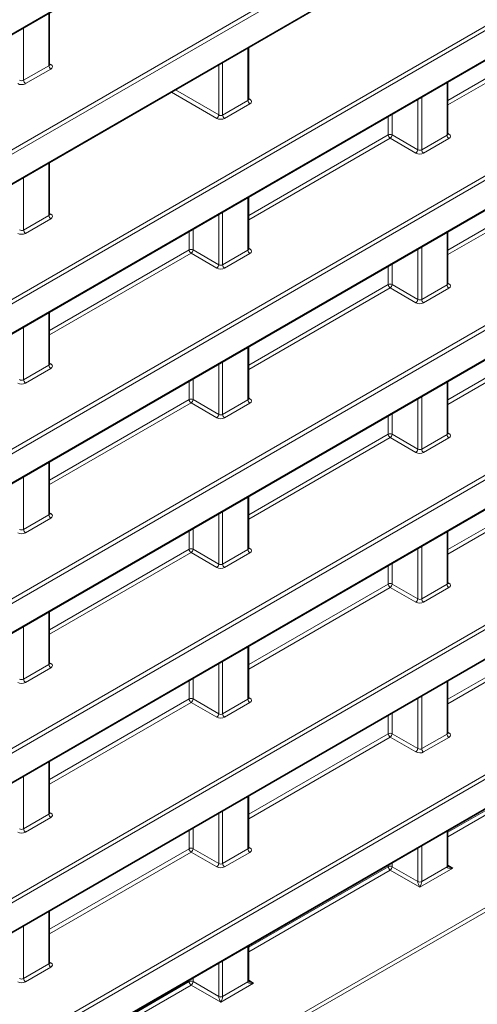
# Model space of a CAD drawing. Header units: millimetres. Extents: x 0 to 1118, y 0 to 864.
# Tile 82 of 156: x 977 to 985, y 286 to 304. Entities that reach past the tile are written whole.
import ezdxf

# ---------------------------------------------------------------- set-up
doc = ezdxf.new("R2010")
doc.units = ezdxf.units.MM

msp = doc.modelspace()

# ---------------------------------------------------------------- linework, layer by layer
at = {"color": 9, "linetype": 'Continuous', "lineweight": 0}
for p, q in [((876.84, 235.544), (1024.903, 321.019)), ((1024.938, 320.958), (876.875, 235.483)), ((876.875, 234.951), (1024.938, 320.426)), ((969.806, 299.495), (1005.354, 320.017)), ((968.151, 296.429), (1006.709, 318.688)), ((1006.744, 318.627), (968.186, 296.368)), ((876.84, 232.82), (1024.903, 318.295)), ((1024.938, 318.234), (876.875, 232.759)), ((969.157, 296.396), (1006.744, 318.095)), ((876.875, 232.227), (1024.938, 317.702)), ((969.249, 294.338), (1005.319, 315.161)), ((1005.354, 315.101), (969.157, 294.204)), ((968.186, 293.112), (1005.354, 314.568)), ((962.027, 279.273), (1019.621, 312.521)), ((1019.656, 312.461), (962.05, 279.205)), ((969.771, 291.916), (1005.319, 312.437)), ((1005.354, 312.377), (969.806, 291.855)), ((962.412, 278.882), (1019.656, 311.928)), ((969.806, 291.323), (1005.354, 311.844)), ((962.483, 276.812), (1019.597, 309.783)), ((1019.632, 309.722), (962.412, 276.691)), ((961.961, 275.898), (1019.842, 309.312)), ((880.506, 227.069), (1021.237, 308.311)), ((1021.271, 308.25), (880.541, 227.008)), ((977.344, 302.877), (977.344, 303.83)), ((984.606, 302.244), (987.146, 303.71)), ((976.883, 303.564), (976.883, 302.611)), ((987.18, 303.649), (984.606, 302.163)), ((980.968, 302.245), (980.968, 303.198)), ((976.883, 302.611), (977.344, 302.877)), ((977.378, 302.816), (976.918, 302.55)), ((977.358, 302.912), (977.38, 302.898)), ((980.437, 301.98), (980.437, 302.891)), ((980.507, 302.932), (980.507, 301.979)), ((979.648, 302.436), (980.437, 301.98)), ((984.592, 301.613), (984.592, 302.566)), ((980.401, 301.919), (979.577, 302.395)), ((980.507, 301.979), (980.968, 302.245)), ((980.982, 302.28), (981.004, 302.266)), ((984.061, 301.348), (984.061, 302.259)), ((984.131, 302.299), (984.131, 301.347)), ((981.002, 302.184), (980.541, 301.918)), ((983.522, 301.618), (983.522, 301.948)), ((983.592, 301.988), (983.592, 301.619)), ((980.982, 300.152), (983.522, 301.618)), ((983.556, 301.557), (980.982, 300.071)), ((984.025, 301.287), (983.556, 301.557)), ((983.592, 301.619), (984.061, 301.348)), ((984.131, 301.347), (984.592, 301.613)), ((984.626, 301.552), (984.165, 301.286)), ((984.606, 301.648), (984.627, 301.634)), ((977.344, 300.153), (977.344, 301.106)), ((984.606, 299.52), (987.146, 300.986)), ((976.883, 300.839), (976.883, 299.887)), ((987.18, 300.925), (984.606, 299.439)), ((980.968, 299.521), (980.968, 300.473)), ((976.883, 299.887), (977.344, 300.153)), ((977.378, 300.092), (976.918, 299.826)), ((977.358, 300.188), (977.38, 300.174)), ((980.437, 299.256), (980.437, 300.167)), ((980.507, 300.207), (980.507, 299.255)), ((979.898, 299.526), (979.898, 299.856)), ((979.968, 299.896), (979.968, 299.527)), ((984.592, 298.889), (984.592, 299.841)), ((980.982, 299.556), (981.004, 299.542)), ((984.131, 299.575), (984.131, 298.623)), ((977.358, 298.06), (979.898, 299.526)), ((979.932, 299.465), (977.358, 297.979)), ((980.401, 299.195), (979.932, 299.465)), ((979.968, 299.527), (980.437, 299.256)), ((980.507, 299.255), (980.968, 299.521)), ((981.002, 299.46), (980.541, 299.194)), ((984.061, 298.624), (984.061, 299.535)), ((983.522, 298.894), (983.522, 299.224)), ((983.592, 299.264), (983.592, 298.895)), ((980.982, 297.428), (983.522, 298.894)), ((983.556, 298.833), (980.982, 297.347)), ((984.025, 298.563), (983.556, 298.833)), ((983.592, 298.895), (984.061, 298.624)), ((984.131, 298.623), (984.592, 298.889)), ((984.626, 298.828), (984.165, 298.562)), ((984.606, 298.923), (984.627, 298.91)), ((977.344, 297.429), (977.344, 298.381)), ((976.883, 298.115), (976.883, 297.163)), ((984.606, 296.796), (987.146, 298.262)), ((987.18, 298.201), (984.606, 296.715)), ((980.968, 296.797), (980.968, 297.749)), ((976.883, 297.163), (977.344, 297.429)), ((977.358, 297.463), (977.38, 297.45)), ((980.437, 296.532), (980.437, 297.443)), ((980.507, 297.483), (980.507, 296.531)), ((977.378, 297.368), (976.918, 297.102)), ((979.898, 296.802), (979.898, 297.132)), ((979.968, 297.172), (979.968, 296.803)), ((984.592, 296.165), (984.592, 297.117)), ((977.358, 295.336), (979.898, 296.802)), ((979.932, 296.741), (977.358, 295.255)), ((980.401, 296.471), (979.932, 296.741)), ((979.968, 296.803), (980.437, 296.532)), ((980.507, 296.531), (980.968, 296.797)), ((981.002, 296.736), (980.541, 296.47)), ((980.982, 296.831), (981.004, 296.818)), ((984.061, 295.9), (984.061, 296.811)), ((984.131, 296.851), (984.131, 295.899)), ((983.522, 296.17), (983.522, 296.5)), ((983.592, 296.54), (983.592, 296.17)), ((980.982, 294.704), (983.522, 296.17)), ((983.592, 296.17), (984.061, 295.9)), ((984.131, 295.899), (984.592, 296.165)), ((984.606, 296.199), (984.627, 296.186)), ((983.556, 296.109), (980.982, 294.623)), ((984.025, 295.839), (983.556, 296.109)), ((984.626, 296.104), (984.165, 295.838)), ((977.344, 294.705), (977.344, 295.657)), ((984.606, 294.072), (987.146, 295.538)), ((987.18, 295.477), (984.606, 293.991)), ((976.883, 295.391), (976.883, 294.439)), ((980.968, 294.073), (980.968, 295.025)), ((976.883, 294.439), (977.344, 294.705)), ((977.358, 294.739), (977.38, 294.726)), ((980.437, 293.808), (980.437, 294.719)), ((980.507, 294.759), (980.507, 293.807)), ((977.378, 294.644), (976.918, 294.378)), ((979.898, 294.078), (979.898, 294.408)), ((979.968, 294.448), (979.968, 294.078)), ((984.592, 293.441), (984.592, 294.393)), ((977.358, 292.612), (979.898, 294.078)), ((979.932, 294.017), (977.358, 292.531)), ((980.401, 293.747), (979.932, 294.017)), ((979.968, 294.078), (980.437, 293.808)), ((980.507, 293.807), (980.968, 294.073)), ((981.002, 294.012), (980.541, 293.746)), ((980.982, 294.107), (981.004, 294.094)), ((984.061, 293.176), (984.061, 294.087)), ((984.131, 294.127), (984.131, 293.175)), ((983.592, 293.816), (983.592, 293.446)), ((983.522, 293.446), (983.522, 293.776)), ((984.606, 293.475), (984.627, 293.462)), ((980.982, 291.98), (983.522, 293.446)), ((983.556, 293.385), (980.982, 291.899)), ((984.025, 293.115), (983.556, 293.385)), ((983.592, 293.446), (984.061, 293.176)), ((984.131, 293.175), (984.592, 293.441)), ((984.626, 293.38), (984.165, 293.114)), ((977.344, 291.981), (977.344, 292.933)), ((984.606, 291.348), (987.146, 292.814)), ((987.18, 292.753), (984.606, 291.267)), ((976.883, 292.667), (976.883, 291.715)), ((980.968, 291.349), (980.968, 292.301)), ((980.507, 292.035), (980.507, 291.083)), ((976.883, 291.715), (977.344, 291.981)), ((977.378, 291.92), (976.918, 291.654)), ((977.358, 292.015), (977.38, 292.002)), ((980.437, 291.084), (980.437, 291.995)), ((979.898, 291.354), (979.898, 291.684)), ((979.968, 291.724), (979.968, 291.354)), ((984.592, 290.717), (984.592, 291.669)), ((977.358, 289.888), (979.898, 291.354)), ((979.968, 291.354), (980.437, 291.084)), ((980.507, 291.083), (980.968, 291.349)), ((980.982, 291.383), (981.004, 291.37)), ((984.061, 290.452), (984.061, 291.363)), ((984.131, 291.403), (984.131, 290.451)), ((979.932, 291.293), (977.358, 289.807)), ((980.401, 291.022), (979.932, 291.293)), ((981.002, 291.288), (980.541, 291.022)), ((983.522, 290.722), (983.522, 291.052)), ((983.592, 291.092), (983.592, 290.722)), ((980.982, 289.256), (983.522, 290.722)), ((983.556, 290.661), (980.982, 289.175)), ((984.025, 290.39), (983.556, 290.661)), ((983.592, 290.722), (984.061, 290.452)), ((984.131, 290.451), (984.592, 290.717)), ((984.626, 290.656), (984.165, 290.39)), ((984.606, 290.751), (984.627, 290.738)), ((984.606, 288.929), (987.146, 290.395)), ((987.18, 290.334), (984.606, 288.848)), ((977.344, 289.257), (977.344, 290.209)), ((976.883, 289.943), (976.883, 288.991)), ((980.968, 288.625), (980.968, 289.577)), ((976.883, 288.991), (977.344, 289.257)), ((977.378, 289.196), (976.918, 288.93)), ((977.358, 289.291), (977.38, 289.278)), ((980.437, 288.36), (980.437, 289.271)), ((980.507, 289.311), (980.507, 288.359)), ((979.968, 289), (979.968, 288.63)), ((979.898, 288.63), (979.898, 288.96)), ((984.592, 288.299), (984.592, 288.945)), ((977.358, 287.164), (979.898, 288.63)), ((979.968, 288.63), (980.437, 288.36)), ((980.507, 288.359), (980.968, 288.625)), ((980.982, 288.659), (981.004, 288.646)), ((984.061, 288.033), (984.061, 288.639)), ((984.131, 288.679), (984.131, 288.033)), ((979.932, 288.569), (977.358, 287.083)), ((980.401, 288.298), (979.932, 288.569)), ((981.002, 288.564), (980.541, 288.298)), ((980.982, 286.837), (983.522, 288.303)), ((983.522, 288.303), (983.522, 288.328)), ((983.592, 288.368), (983.592, 288.303)), ((983.592, 288.303), (984.061, 288.033)), ((984.696, 288.277), (984.096, 287.931)), ((984.131, 288.032), (984.592, 288.298)), ((984.606, 288.332), (984.696, 288.277)), ((983.556, 288.242), (980.982, 286.756)), ((984.096, 287.931), (983.556, 288.242)), ((977.344, 286.533), (977.344, 287.485)), ((976.883, 287.219), (976.883, 286.267)), ((980.968, 286.207), (980.968, 286.853)), ((976.883, 286.267), (977.344, 286.533)), ((977.378, 286.472), (976.918, 286.206)), ((977.358, 286.567), (977.38, 286.554)), ((980.437, 285.941), (980.437, 286.547)), ((980.507, 286.587), (980.507, 285.941)), ((977.358, 284.745), (979.898, 286.211)), ((979.932, 286.15), (977.358, 284.664)), ((979.898, 286.211), (979.898, 286.235)), ((980.472, 285.839), (979.932, 286.15)), ((979.968, 286.276), (979.968, 286.211)), ((979.968, 286.211), (980.437, 285.941)), ((981.072, 286.185), (980.472, 285.839)), ((980.507, 285.94), (980.968, 286.206)), ((980.982, 286.24), (981.072, 286.185))]:
    msp.add_line(p, q, dxfattribs=at)
at = {"color": 7, "linetype": 'Continuous', "lineweight": 15}
for p, q in [((876.864, 234.928), (1024.927, 320.403)), ((969.795, 299.472), (1005.344, 319.994)), ((969.226, 296.419), (1006.733, 318.072)), ((876.864, 232.204), (1024.927, 317.679)), ((968.176, 293.089), (1005.344, 314.546)), ((962.467, 278.897), (1019.646, 311.906)), ((969.795, 291.3), (1005.344, 311.821)), ((961.987, 275.896), (1019.831, 309.289)), ((977.358, 302.898), (977.358, 303.838)), ((980.982, 302.266), (980.982, 303.206)), ((984.606, 301.634), (984.606, 302.574)), ((977.358, 300.174), (977.358, 301.114)), ((980.982, 299.542), (980.982, 300.482)), ((984.606, 298.91), (984.606, 299.85)), ((977.358, 297.45), (977.358, 298.39)), ((980.982, 296.818), (980.982, 297.758)), ((984.606, 296.186), (984.606, 297.126)), ((977.358, 294.726), (977.358, 295.666)), ((980.982, 294.094), (980.982, 295.034)), ((984.606, 293.462), (984.606, 294.402)), ((977.358, 292.002), (977.358, 292.942)), ((980.982, 291.37), (980.982, 292.31)), ((984.606, 290.737), (984.606, 291.678)), ((977.358, 289.277), (977.358, 290.218)), ((980.982, 288.645), (980.982, 289.586)), ((984.606, 288.319), (984.606, 288.954)), ((977.358, 286.553), (977.358, 287.494)), ((980.982, 286.227), (980.982, 286.862))]:
    msp.add_line(p, q, dxfattribs=at)
at = {"color": 9, "linetype": 'Continuous', "lineweight": 0}
for centre, radius, start, end in [((977.421, 302.881), 0.077, 182.6523, 236.7703), ((977.364, 302.922), 0.0278, 257.8973, 303.5269), ((976.96, 302.615), 0.077, 182.6523, 236.7703), ((981.045, 302.249), 0.077, 182.6523, 236.7703), ((980.988, 302.29), 0.0278, 257.8973, 303.5269), ((980.358, 301.985), 0.0793, 303.5222, 356.4778), ((980.584, 301.982), 0.077, 182.6523, 236.7703), ((983.557, 301.55), 0.077, 63.2338, 117.3435), ((983.599, 301.622), 0.077, 182.6523, 236.7703), ((983.513, 301.624), 0.0793, 303.5222, 356.4778), ((984.668, 301.617), 0.077, 182.6523, 236.7703), ((984.612, 301.658), 0.0278, 257.7331, 303.5435), ((983.981, 301.353), 0.0793, 303.5222, 356.4778), ((984.208, 301.35), 0.077, 182.6523, 236.7703), ((977.421, 300.156), 0.077, 182.6523, 236.7703), ((977.364, 300.198), 0.0278, 257.8973, 303.5269), ((976.96, 299.89), 0.077, 182.6523, 236.7703), ((980.988, 299.565), 0.0278, 257.7331, 303.5435), ((979.933, 299.458), 0.077, 63.2338, 117.3435), ((979.975, 299.53), 0.077, 182.6523, 236.7703), ((979.889, 299.531), 0.0793, 303.5222, 356.4778), ((981.045, 299.524), 0.077, 182.6523, 236.7703), ((980.358, 299.261), 0.0793, 303.5222, 356.4778), ((980.584, 299.258), 0.077, 182.6523, 236.7703), ((983.557, 298.826), 0.077, 63.2338, 117.3435), ((983.599, 298.898), 0.077, 182.6523, 236.7703), ((983.513, 298.899), 0.0793, 303.5222, 356.4778), ((984.668, 298.892), 0.077, 182.6523, 236.7703), ((984.612, 298.933), 0.0278, 257.8973, 303.5269), ((983.981, 298.629), 0.0793, 303.5222, 356.4778), ((984.208, 298.626), 0.077, 182.6523, 236.7703), ((977.421, 297.432), 0.077, 182.6523, 236.7703), ((977.364, 297.473), 0.0278, 257.7331, 303.5435), ((976.96, 297.166), 0.077, 182.6523, 236.7703), ((979.933, 296.734), 0.077, 63.2338, 117.3435), ((979.975, 296.806), 0.077, 182.6523, 236.7703), ((979.889, 296.807), 0.0793, 303.5222, 356.4778), ((981.045, 296.8), 0.077, 182.6523, 236.7703), ((980.988, 296.841), 0.0278, 257.8973, 303.5269), ((980.358, 296.537), 0.0793, 303.5222, 356.4778), ((980.584, 296.534), 0.077, 182.6523, 236.7703), ((983.557, 296.102), 0.077, 63.2338, 117.3435), ((983.599, 296.174), 0.077, 182.6523, 236.7703), ((983.513, 296.175), 0.0793, 303.5222, 356.4778), ((984.668, 296.168), 0.077, 182.6523, 236.7703), ((984.612, 296.209), 0.0278, 257.8973, 303.5269), ((983.981, 295.905), 0.0793, 303.5222, 356.4778), ((984.208, 295.902), 0.077, 182.6523, 236.7703), ((977.421, 294.708), 0.077, 182.6523, 236.7703), ((977.364, 294.749), 0.0278, 257.8973, 303.5269), ((976.96, 294.442), 0.077, 182.6523, 236.7703), ((979.933, 294.01), 0.077, 63.2338, 117.3435), ((979.975, 294.082), 0.077, 182.6523, 236.7703), ((979.889, 294.083), 0.0793, 303.5222, 356.4778), ((981.045, 294.076), 0.077, 182.6523, 236.7703), ((980.988, 294.117), 0.0278, 257.8973, 303.5269), ((980.358, 293.813), 0.0793, 303.5222, 356.4778), ((980.584, 293.81), 0.077, 182.6523, 236.7703), ((983.557, 293.378), 0.077, 63.2338, 117.3435), ((984.612, 293.485), 0.0278, 257.7331, 303.5435), ((983.599, 293.45), 0.077, 182.6523, 236.7703), ((983.513, 293.451), 0.0793, 303.5222, 356.4778), ((984.668, 293.444), 0.077, 182.6523, 236.7703), ((983.981, 293.181), 0.0793, 303.5222, 356.4778), ((984.208, 293.178), 0.077, 182.6523, 236.7703), ((977.421, 291.984), 0.077, 182.6523, 236.7703), ((977.364, 292.025), 0.0278, 257.8973, 303.5269), ((976.96, 291.718), 0.077, 182.6523, 236.7703), ((979.933, 291.286), 0.077, 63.2338, 117.3435), ((979.975, 291.358), 0.077, 182.6523, 236.7703), ((979.889, 291.359), 0.0793, 303.5222, 356.4778), ((981.045, 291.352), 0.077, 182.6523, 236.7703), ((980.988, 291.393), 0.0278, 257.7331, 303.5435), ((980.358, 291.089), 0.0793, 303.5222, 356.4778), ((980.584, 291.086), 0.077, 182.6523, 236.7703), ((983.557, 290.654), 0.077, 63.2338, 117.3435), ((983.599, 290.726), 0.077, 182.6523, 236.7703), ((983.513, 290.727), 0.0793, 303.5222, 356.4778), ((984.668, 290.72), 0.077, 182.6523, 236.7703), ((984.612, 290.761), 0.0278, 257.7331, 303.5435), ((983.981, 290.457), 0.0793, 303.5222, 356.4778), ((984.208, 290.454), 0.077, 182.6523, 236.7703), ((977.421, 289.26), 0.077, 182.6523, 236.7703), ((977.364, 289.301), 0.0278, 257.7331, 303.5435), ((976.96, 288.994), 0.077, 182.6523, 236.7703), ((979.933, 288.562), 0.077, 63.2338, 117.3435), ((979.975, 288.634), 0.077, 182.6523, 236.7703), ((979.889, 288.635), 0.0793, 303.5222, 356.4778), ((981.045, 288.628), 0.077, 182.6523, 236.7703), ((980.988, 288.669), 0.0278, 257.7331, 303.5435), ((980.358, 288.364), 0.0793, 303.5222, 356.4778), ((980.584, 288.362), 0.077, 182.6523, 236.7703), ((983.557, 288.235), 0.077, 63.2338, 117.3435), ((983.599, 288.307), 0.077, 182.6523, 236.7703), ((983.513, 288.308), 0.0793, 303.5222, 356.4778), ((984.582, 288.321), 0.024, 292.8092, 355.8707), ((984.095, 288.101), 0.077, 243.2338, 297.3435), ((984.096, 288.102), 0.0782, 243.1075, 296.3301), ((977.421, 286.536), 0.077, 182.6523, 236.7703), ((977.364, 286.577), 0.0278, 257.7331, 303.5435), ((976.96, 286.27), 0.077, 182.6523, 236.7703), ((979.933, 286.143), 0.077, 63.2338, 117.3435), ((979.975, 286.215), 0.077, 182.6523, 236.7703), ((979.889, 286.216), 0.0793, 303.5222, 356.4778), ((980.958, 286.229), 0.024, 292.8092, 355.8707), ((980.471, 286.009), 0.077, 243.2338, 297.3435), ((980.472, 286.01), 0.0782, 243.1075, 296.3301)]:
    msp.add_arc(centre, radius, start, end, dxfattribs=at)
at = {"color": 7, "linetype": 'Continuous', "lineweight": 15}
for centre in [(984.582, 288.32), (980.958, 286.228)]:
    msp.add_arc(centre, 0.0246, 293.8659, 356.8255, dxfattribs=at)
at = {"color": 9, "linetype": 'Continuous', "lineweight": 0}
for centre, major_axis, ratio, start_param, end_param in [((977.308, 302.899), (0.05, -0.0016), 0.597067, 5.516493, 6.301891), ((977.308, 302.858), (0.1, -0.0015), 0.587275, 5.506822, 7.060165), ((976.847, 302.633), (0.05, -0.0016), 0.597067, 3.96315, 5.516493), ((976.847, 302.592), (0.1, -0.0015), 0.587275, 3.953479, 5.506822), ((980.932, 302.267), (0.05, -0.0016), 0.597067, 5.516493, 6.301891), ((980.932, 302.226), (0.1, -0.0015), 0.587275, 5.506822, 7.060165), ((980.471, 301.96), (0.1, -0.0015), 0.587275, 3.953479, 5.506822), ((980.471, 302.001), (0.05, -0.0016), 0.597067, 3.96315, 5.516493), ((984.556, 301.635), (0.05, -0.0016), 0.597067, 5.516493, 6.301891), ((984.556, 301.594), (0.1, -0.0015), 0.587275, 5.506822, 7.060165), ((984.095, 301.369), (0.05, -0.0016), 0.597067, 3.96315, 5.516493), ((984.095, 301.328), (0.1, -0.0015), 0.587275, 3.953479, 5.506822), ((977.308, 300.175), (0.05, -0.0016), 0.597067, 5.516493, 6.301891), ((977.308, 300.134), (0.1, -0.0015), 0.587275, 5.506822, 7.060165), ((976.847, 299.868), (0.1, -0.0015), 0.587275, 3.953479, 5.506822), ((976.847, 299.909), (0.05, -0.0016), 0.597067, 3.96315, 5.516493), ((980.932, 299.543), (0.05, -0.0016), 0.597067, 5.516493, 6.301891), ((980.932, 299.502), (0.1, -0.0015), 0.587275, 5.506822, 7.060165), ((980.471, 299.236), (0.1, -0.0015), 0.587275, 3.953479, 5.506822), ((980.471, 299.277), (0.05, -0.0016), 0.597067, 3.96315, 5.516493), ((984.556, 298.911), (0.05, -0.0016), 0.597067, 5.516493, 6.301891), ((984.556, 298.87), (0.1, -0.0015), 0.587275, 5.506822, 7.060165), ((984.095, 298.604), (0.1, -0.0015), 0.587275, 3.953479, 5.506822), ((984.095, 298.645), (0.05, -0.0016), 0.597067, 3.96315, 5.516493), ((977.308, 297.451), (0.05, -0.0016), 0.597067, 5.516493, 6.301891), ((977.308, 297.41), (0.1, -0.0015), 0.587275, 5.506822, 7.060165), ((976.847, 297.144), (0.1, -0.0015), 0.587275, 3.953479, 5.506822), ((976.847, 297.185), (0.05, -0.0016), 0.597067, 3.96315, 5.516493), ((980.932, 296.819), (0.05, -0.0016), 0.597067, 5.516493, 6.301891), ((980.932, 296.778), (0.1, -0.0015), 0.587275, 5.506822, 7.060165), ((980.471, 296.553), (0.05, -0.0016), 0.597067, 3.96315, 5.516493), ((980.471, 296.512), (0.1, -0.0015), 0.587275, 3.953479, 5.506822), ((984.556, 296.187), (0.05, -0.0016), 0.597067, 5.516493, 6.301891), ((984.556, 296.146), (0.1, -0.0015), 0.587275, 5.506822, 7.060165), ((984.095, 295.88), (0.1, -0.0015), 0.587275, 3.953479, 5.506822), ((984.095, 295.921), (0.05, -0.0016), 0.597067, 3.96315, 5.516493), ((977.308, 294.727), (0.05, -0.0016), 0.597067, 5.516493, 6.301891), ((977.308, 294.686), (0.1, -0.0015), 0.587275, 5.506822, 7.060165), ((976.847, 294.42), (0.1, -0.0015), 0.587275, 3.953479, 5.506822), ((976.847, 294.461), (0.05, -0.0016), 0.597067, 3.96315, 5.516493), ((980.932, 294.095), (0.05, -0.0016), 0.597067, 5.516493, 6.301891), ((980.932, 294.054), (0.1, -0.0015), 0.587275, 5.506822, 7.060165), ((980.471, 293.788), (0.1, -0.0015), 0.587275, 3.953479, 5.506822), ((980.471, 293.829), (0.05, -0.0016), 0.597067, 3.96315, 5.516493), ((984.556, 293.463), (0.05, -0.0016), 0.597067, 5.516493, 6.301891), ((984.556, 293.422), (0.1, -0.0015), 0.587275, 5.506822, 7.060165), ((984.095, 293.156), (0.1, -0.0015), 0.587275, 3.953479, 5.506822), ((984.095, 293.197), (0.05, -0.0016), 0.597067, 3.96315, 5.516493), ((977.308, 292.003), (0.05, -0.0016), 0.597067, 5.516493, 6.301891), ((977.308, 291.962), (0.1, -0.0015), 0.587275, 5.506822, 7.060165), ((976.847, 291.737), (0.05, -0.0016), 0.597067, 3.96315, 5.516493), ((976.847, 291.696), (0.1, -0.0015), 0.587275, 3.953479, 5.506822), ((980.932, 291.371), (0.05, -0.0016), 0.597067, 5.516493, 6.301891), ((980.932, 291.33), (0.1, -0.0015), 0.587275, 5.506822, 7.060165), ((980.471, 291.064), (0.1, -0.0015), 0.587275, 3.953479, 5.506822), ((980.471, 291.104), (0.05, -0.0016), 0.597067, 3.96315, 5.516493), ((984.556, 290.738), (0.05, -0.0016), 0.597067, 5.516493, 6.301891), ((984.556, 290.698), (0.1, -0.0015), 0.587275, 5.506822, 7.060165), ((984.095, 290.472), (0.05, -0.0016), 0.597067, 3.96315, 5.516493), ((984.095, 290.432), (0.1, -0.0015), 0.587275, 3.953479, 5.506822), ((977.308, 289.278), (0.05, -0.0016), 0.597067, 5.516493, 6.301891), ((977.308, 289.238), (0.1, -0.0015), 0.587275, 5.506822, 7.060165), ((976.847, 289.012), (0.05, -0.0016), 0.597067, 3.96315, 5.516493), ((976.847, 288.972), (0.1, -0.0015), 0.587275, 3.953479, 5.506822), ((980.932, 288.646), (0.05, -0.0016), 0.597067, 5.516493, 6.301891), ((980.932, 288.606), (0.1, -0.0015), 0.587275, 5.506822, 7.060165), ((980.471, 288.34), (0.1, -0.0015), 0.587275, 3.953479, 5.506822), ((980.471, 288.38), (0.05, -0.0016), 0.597067, 3.96315, 5.516493), ((984.662, 288.34), (0.05, 0.0866), 0.577206, 2.356266, 2.373414), ((984.696, 288.317), (0.105, 0.022), 0.37036, 3.074089, 4.627432), ((984.696, 288.317), (0.104, -0.026), 0.370355, 3.98268, 4.797257), ((984.025, 288.013), (0.025, 0.0433), 0.598058, 5.480403, 5.497552), ((984.097, 287.971), (-0.0316, 0.0733), 0.234228, 0.498251, 2.051594), ((984.097, 287.971), (0.0303, 0.0731), 0.214473, 4.217188, 5.770531), ((984.06, 287.992), (0.05, 0.0866), 0.577557, 5.480405, 5.497554), ((977.308, 286.554), (0.05, -0.0016), 0.597067, 5.516493, 6.301891), ((977.308, 286.514), (0.1, -0.0015), 0.587275, 5.506822, 7.060165), ((976.847, 286.248), (0.1, -0.0015), 0.587275, 3.953479, 5.506822), ((976.847, 286.288), (0.05, -0.0016), 0.597067, 3.96315, 5.516493), ((981.038, 286.248), (0.05, 0.0866), 0.577206, 2.356266, 2.373414), ((981.072, 286.225), (0.105, 0.022), 0.37036, 3.074089, 4.627432), ((981.072, 286.225), (0.104, -0.026), 0.370355, 3.98268, 4.797257), ((980.401, 285.921), (0.025, 0.0433), 0.598058, 5.480403, 5.497552), ((980.473, 285.879), (-0.0316, 0.0733), 0.234228, 0.498251, 2.051594), ((980.473, 285.879), (0.0303, 0.0731), 0.214473, 4.217188, 5.770531), ((980.436, 285.9), (0.05, 0.0866), 0.577557, 5.480405, 5.497554)]:
    msp.add_ellipse(centre, major_axis=major_axis, ratio=ratio, start_param=start_param, end_param=end_param, dxfattribs=at)
at = {"color": 7, "linetype": 'Continuous', "lineweight": 15}
for points, knots in [([(977.359, 302.892), (977.359, 302.892), (977.36, 302.892), (977.358, 302.896), (977.358, 302.898), (977.358, 302.898)], [0, 0, 0, 0, 0.251447, 0.972188, 1, 1, 1, 1]), ([(980.983, 302.26), (980.983, 302.26), (980.984, 302.26), (980.982, 302.264), (980.982, 302.266), (980.982, 302.266)], [0, 0, 0, 0, 0.251447, 0.972188, 1, 1, 1, 1]), ([(984.607, 301.628), (984.607, 301.628), (984.608, 301.628), (984.606, 301.632), (984.606, 301.634), (984.606, 301.634)], [0, 0, 0, 0, 0.251447, 0.972188, 1, 1, 1, 1]), ([(977.359, 300.168), (977.359, 300.168), (977.36, 300.167), (977.358, 300.172), (977.358, 300.174), (977.358, 300.174)], [0, 0, 0, 0, 0.251447, 0.972188, 1, 1, 1, 1]), ([(980.983, 299.536), (980.983, 299.536), (980.984, 299.535), (980.982, 299.54), (980.982, 299.542), (980.982, 299.542)], [0, 0, 0, 0, 0.251447, 0.972188, 1, 1, 1, 1]), ([(984.607, 298.904), (984.607, 298.904), (984.608, 298.903), (984.606, 298.908), (984.606, 298.91), (984.606, 298.91)], [0, 0, 0, 0, 0.251447, 0.972188, 1, 1, 1, 1]), ([(977.359, 297.444), (977.359, 297.444), (977.36, 297.443), (977.358, 297.448), (977.358, 297.45), (977.358, 297.45)], [0, 0, 0, 0, 0.251447, 0.972188, 1, 1, 1, 1]), ([(980.983, 296.812), (980.983, 296.812), (980.984, 296.811), (980.982, 296.816), (980.982, 296.817), (980.982, 296.818)], [0, 0, 0, 0, 0.251447, 0.972188, 1, 1, 1, 1]), ([(984.607, 296.18), (984.607, 296.18), (984.608, 296.179), (984.606, 296.184), (984.606, 296.185), (984.606, 296.186)], [0, 0, 0, 0, 0.251447, 0.972188, 1, 1, 1, 1]), ([(977.359, 294.72), (977.359, 294.72), (977.36, 294.719), (977.358, 294.724), (977.358, 294.725), (977.358, 294.725)], [0, 0, 0, 0, 0.251447, 0.972188, 1, 1, 1, 1]), ([(980.983, 294.088), (980.983, 294.088), (980.984, 294.087), (980.982, 294.092), (980.982, 294.093), (980.982, 294.093)], [0, 0, 0, 0, 0.251447, 0.972188, 1, 1, 1, 1]), ([(984.607, 293.456), (984.607, 293.456), (984.608, 293.455), (984.606, 293.46), (984.606, 293.461), (984.606, 293.461)], [0, 0, 0, 0, 0.251447, 0.972188, 1, 1, 1, 1]), ([(977.359, 291.996), (977.359, 291.996), (977.36, 291.995), (977.358, 292), (977.358, 292.001), (977.358, 292.001)], [0, 0, 0, 0, 0.251447, 0.972188, 1, 1, 1, 1]), ([(980.983, 291.364), (980.983, 291.364), (980.984, 291.363), (980.982, 291.368), (980.982, 291.369), (980.982, 291.369)], [0, 0, 0, 0, 0.251447, 0.972188, 1, 1, 1, 1]), ([(984.607, 290.732), (984.607, 290.732), (984.608, 290.731), (984.606, 290.736), (984.606, 290.737), (984.606, 290.737)], [0, 0, 0, 0, 0.251158, 0.971068, 1, 1, 1, 1]), ([(977.359, 289.272), (977.359, 289.272), (977.36, 289.271), (977.358, 289.276), (977.358, 289.277), (977.358, 289.277)], [0, 0, 0, 0, 0.251447, 0.972188, 1, 1, 1, 1]), ([(980.983, 288.64), (980.983, 288.64), (980.984, 288.639), (980.982, 288.644), (980.982, 288.645), (980.982, 288.645)], [0, 0, 0, 0, 0.251158, 0.971068, 1, 1, 1, 1]), ([(984.621, 288.306), (984.618, 288.307), (984.612, 288.311), (984.607, 288.317), (984.606, 288.319), (984.606, 288.319), (984.606, 288.319)], [0, 0, 0, 0, 0.292767, 0.604407, 0.899175, 1, 1, 1, 1]), ([(977.359, 286.548), (977.359, 286.548), (977.36, 286.547), (977.358, 286.552), (977.358, 286.553), (977.358, 286.553)], [0, 0, 0, 0, 0.251158, 0.971068, 1, 1, 1, 1]), ([(980.997, 286.214), (980.994, 286.215), (980.988, 286.219), (980.983, 286.225), (980.982, 286.227), (980.982, 286.227), (980.982, 286.227)], [0, 0, 0, 0, 0.2927673, 0.6044074, 0.8991746, 1, 1, 1, 1])]:
    msp.add_open_spline(points, degree=3, knots=knots, dxfattribs=at)

doc.saveas('drawing.dxf')
